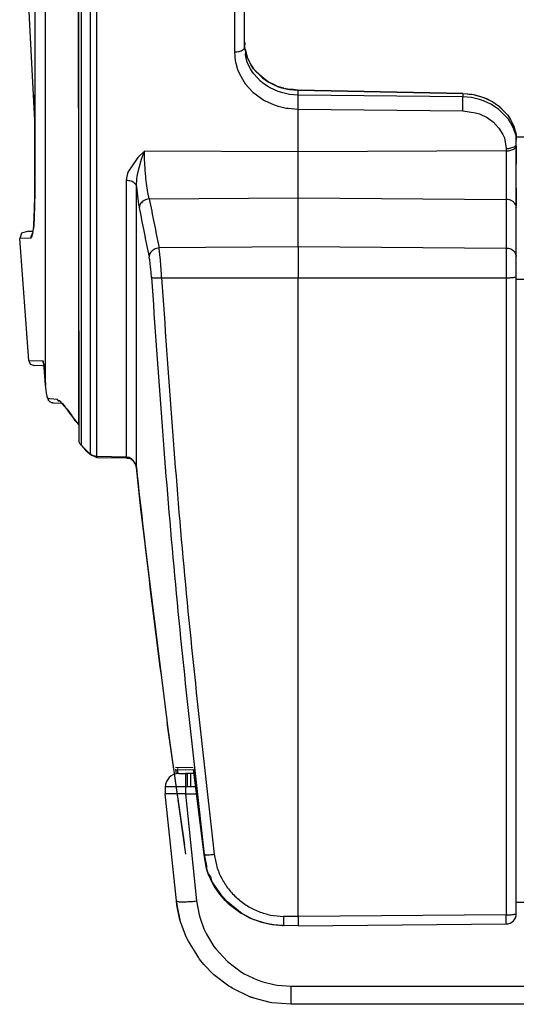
# Model space of a CAD drawing. Header units: millimetres. Extents: x -1041 to -481, y -163 to 556.
# Tile 1 of 36: x -989 to -915, y -163 to -18. Entities that reach past the tile are written whole.
import ezdxf

# ---------------------------------------------------------------- set-up
doc = ezdxf.new("R2010")
doc.units = ezdxf.units.MM

# ---------------------------------------------------------------- blocks, each defined once
blk = doc.blocks.new('Abdeckblech__22', base_point=(-988.26, -33.21))
at = {"color": 7, "linetype": 'Continuous'}
for p, q in [((-987.14, -18.67), (-987.73, -4.54)), ((-986.4, -32.79), (-987.14, -18.67)), ((-986.38, -33.21), (-986.4, -32.79))]:
    blk.add_line(p, q, dxfattribs=at)
blk = doc.blocks.new('Rueckteil__23', base_point=(-988.63, -151.41))
at = {"color": 1, "linetype": 'Continuous'}
for p, q in [((-984.82, -71.74), (-984.82, 10.6)), ((-979.98, 10.6), (-979.98, -77.52)), ((-979.55, -80.67), (-979.55, 10.6)), ((-978.23, 10.62), (-978.23, -81.92)), ((-977.25, -82.27), (-977.25, 10.59)), ((-957, 9.9), (-957, -22.65)), ((-957, -22.65), (-956.89, -23.97)), ((-955.39, -23.08), (-955.34, -22.63)), ((-955.34, -23.36), (-955.39, -23.08)), ((-956.89, -23.97), (-956.85, -24.15)), ((-956.85, -24.15), (-956.82, -24.31)), ((-956.82, -24.31), (-956.55, -25.25)), ((-955.11, -24.15), (-955.34, -23.36)), ((-954.88, -24.69), (-955.11, -24.15)), ((-954.65, -24.42), (-954.53, -24.61)), ((-954.53, -24.61), (-954.34, -24.92)), ((-956.55, -25.25), (-956.28, -25.9)), ((-956.28, -25.9), (-955.64, -27.03)), ((-954.65, -25.15), (-954.88, -24.69)), ((-954.34, -25.64), (-954.65, -25.15)), ((-954.34, -24.92), (-954.17, -25.15)), ((-954.15, -25.91), (-954.34, -25.64)), ((-954.17, -25.15), (-952.88, -26.49)), ((-953.16, -26.97), (-954.15, -25.91)), ((-955.64, -27.03), (-955.41, -27.35)), ((-955.41, -27.35), (-954.28, -28.58)), ((-952.88, -27.21), (-953.16, -26.97)), ((-952.88, -26.49), (-952.01, -27.09)), ((-951.95, -27.84), (-952.88, -27.21)), ((-952.01, -27.09), (-951.75, -27.24)), ((-951.75, -27.24), (-950.65, -27.75)), ((-954.28, -28.58), (-952.8, -29.67)), ((-951.75, -27.96), (-951.95, -27.84)), ((-950.57, -28.49), (-951.75, -27.96)), ((-950.65, -27.75), (-950.38, -27.85)), ((-950.38, -28.56), (-950.57, -28.49)), ((-950.38, -27.85), (-950.08, -27.94)), ((-950.08, -28.66), (-950.38, -28.56)), ((-950.08, -27.94), (-949.18, -28.16)), ((-949.07, -28.9), (-950.08, -28.66)), ((-949.18, -28.16), (-948.87, -28.22)), ((-948.87, -28.93), (-949.07, -28.9)), ((-948.87, -28.22), (-947.63, -28.32)), ((-947.63, -29.04), (-948.87, -28.93)), ((-947.63, -29.04), (-947.63, -28.32)), ((-947.63, -28.32), (-923.35, -28.8)), ((-923.35, -28.8), (-923.35, -29.3)), ((-923.35, -28.8), (-922.11, -28.91)), ((-922.11, -28.91), (-921.8, -28.96)), ((-921.8, -28.96), (-920.9, -29.18)), ((-952.8, -29.67), (-952.56, -29.81)), ((-952.56, -29.81), (-951.16, -30.45)), ((-951.16, -30.45), (-950.56, -30.65)), ((-923.35, -29.3), (-947.63, -29.04)), ((-947.61, -29.32), (-947.63, -29.04)), ((-947.63, -31.1), (-947.61, -29.76)), ((-947.61, -29.76), (-947.61, -29.32)), ((-922.11, -29.4), (-923.35, -29.3)), ((-920.9, -29.66), (-922.11, -29.4)), ((-920.9, -29.18), (-920.6, -29.27)), ((-920.6, -29.75), (-920.9, -29.66)), ((-920.6, -29.27), (-920.32, -29.37)), ((-920.32, -29.85), (-920.6, -29.75)), ((-920.32, -29.37), (-919.22, -29.88)), ((-919.22, -30.34), (-920.32, -29.85)), ((-919.22, -29.88), (-918.96, -30.02)), ((-918.1, -31.08), (-919.22, -30.34)), ((-918.96, -30.02), (-918.1, -30.62)), ((-950.56, -30.65), (-949.39, -30.93)), ((-949.39, -30.93), (-949.11, -30.97)), ((-949.11, -30.97), (-947.63, -31.1)), ((-947.63, -37.4), (-947.63, -31.1)), ((-947.63, -31.1), (-923.36, -31.36)), ((-923.36, -31.36), (-921.49, -31.62)), ((-921.49, -31.62), (-920.9, -31.81)), ((-920.9, -31.81), (-919.79, -32.34)), ((-918.1, -30.62), (-916.8, -31.92)), ((-916.64, -32.59), (-918.1, -31.08)), ((-919.79, -32.34), (-918.84, -33.03)), ((-918.84, -33.03), (-918.04, -33.88)), ((-916.8, -31.92), (-916.64, -32.15)), ((-916.64, -32.15), (-916.33, -32.63)), ((-916.33, -33.07), (-916.64, -32.59)), ((-916.08, -33.53), (-916.33, -33.07)), ((-918.04, -33.88), (-917.46, -34.82)), ((-915.87, -34.03), (-916.08, -33.53)), ((-915.52, -35.03), (-915.87, -34.03)), ((-917.46, -34.82), (-917.25, -35.34)), ((-917.25, -35.34), (-916.98, -36.91)), ((-915.52, -35.47), (-915.52, -35.03)), ((-970.27, -37.29), (-971.25, -38.24)), ((-970.68, -38.46), (-970.27, -37.29)), ((-947.63, -37.4), (-970.27, -37.29)), ((-970.23, -38.64), (-970.27, -37.29)), ((-916.98, -37.26), (-947.63, -37.4)), ((-947.63, -44.17), (-947.63, -37.4)), ((-916.98, -36.91), (-916.98, -37.26)), ((-916.98, -37.26), (-916.98, -44.39)), ((-971.25, -38.24), (-972.7, -40.4)), ((-971.05, -39.72), (-970.68, -38.46)), ((-970.22, -38.97), (-970.23, -38.64)), ((-970.14, -40.11), (-970.22, -38.97)), ((-972.7, -40.4), (-972.87, -41)), ((-971.34, -41.04), (-971.14, -40.09)), ((-971.14, -40.09), (-971.05, -39.72)), ((-970.06, -41.06), (-970.14, -40.11)), ((-972.87, -41), (-972.93, -41.62)), ((-972.93, -41.62), (-972.93, -82.35)), ((-971.45, -42.38), (-971.39, -41.33)), ((-971.39, -41.33), (-971.34, -41.04)), ((-970.03, -41.28), (-970.06, -41.06)), ((-969.94, -42.03), (-970.03, -41.28)), ((-969.74, -43.37), (-969.94, -42.03)), ((-971.45, -83.91), (-971.45, -42.38)), ((-969.54, -44.33), (-969.74, -43.37)), ((-969.54, -44.33), (-947.63, -44.17)), ((-947.63, -51.39), (-947.63, -44.17)), ((-947.63, -44.17), (-916.98, -44.39)), ((-916.98, -44.39), (-916.98, -51.61)), ((-986.98, -50.11), (-988.63, -50.14)), ((-947.63, -51.39), (-968.09, -51.54)), ((-968.08, -51.67), (-968.09, -51.54)), ((-967.9, -53.35), (-968.08, -51.67)), ((-947.63, -51.39), (-947.63, -55.96)), ((-916.98, -51.61), (-947.63, -51.39)), ((-916.98, -51.61), (-916.98, -55.93)), ((-967.76, -55.44), (-967.9, -53.35)), ((-967.74, -55.94), (-967.76, -55.44)), ((-967.74, -55.94), (-947.63, -55.96)), ((-947.63, -55.96), (-916.98, -55.93)), ((-947.63, -150.06), (-947.63, -55.96)), ((-916.98, -55.93), (-916.98, -149.8)), ((-987.3, -68.15), (-985.19, -68.19)), ((-984.56, -73.5), (-984.6, -73.34)), ((-984.2, -73.77), (-984.45, -73.73)), ((-983.61, -73.83), (-984.2, -73.77)), ((-983.08, -73.88), (-983.61, -73.83)), ((-983.02, -74.03), (-983.08, -73.88)), ((-982.71, -74.09), (-983.02, -74.03)), ((-981.66, -75.3), (-982.71, -74.09)), ((-981.37, -75.69), (-981.66, -75.3)), ((-981.06, -76.12), (-981.37, -75.69)), ((-979.98, -77.52), (-981.06, -76.12)), ((-979.86, -77.71), (-979.98, -77.52)), ((-979.74, -80.44), (-979.85, -80.18)), ((-979.55, -80.67), (-979.74, -80.44)), ((-978.23, -81.92), (-979.55, -80.67)), ((-978.01, -82.07), (-978.23, -81.92)), ((-977.66, -82.21), (-978.01, -82.07)), ((-977.52, -82.24), (-977.66, -82.21)), ((-977.25, -82.27), (-977.52, -82.24)), ((-972.93, -82.35), (-977.25, -82.27)), ((-972.5, -82.44), (-972.93, -82.35)), ((-972.36, -82.5), (-972.5, -82.44)), ((-972.12, -82.65), (-972.36, -82.5)), ((-971.9, -82.86), (-972.12, -82.65)), ((-971.58, -83.38), (-971.9, -82.86)), ((-971.45, -83.91), (-971.58, -83.38)), ((-964.33, -139.52), (-966.89, -121.53)), ((-965.68, -128.36), (-965.59, -129.03)), ((-965.37, -128.44), (-963.02, -128.4)), ((-965.29, -128.99), (-965.37, -128.44)), ((-961.44, -140.92), (-963.02, -128.4)), ((-961.44, -140.92), (-961.11, -142.59)), ((-961.11, -142.59), (-961.12, -143)), ((-961.12, -143), (-960.85, -143.77)), ((-960.85, -143.77), (-960.55, -144.2)), ((-960.55, -144.2), (-960.31, -144.96)), ((-960.31, -144.96), (-959.29, -146.42)), ((-959.29, -146.42), (-959.04, -146.76)), ((-959.04, -146.76), (-958.22, -147.7)), ((-958.22, -147.7), (-955.88, -149.59)), ((-955.88, -149.59), (-955.52, -149.81)), ((-955.52, -149.81), (-954.37, -150.38)), ((-954.37, -150.38), (-953.97, -150.55)), ((-953.97, -150.55), (-953.16, -150.83)), ((-953.16, -150.83), (-951.93, -151.14)), ((-947.63, -150.06), (-949.78, -150.03)), ((-916.98, -149.8), (-947.63, -150.06)), ((-947.63, -150.06), (-947.63, -151.41)), ((-951.93, -151.14), (-951.51, -151.22))]:
    blk.add_line(p, q, dxfattribs=at)
at = {"color": 7, "linetype": 'Continuous'}
for p, q in [((-979.86, -80.04), (-979.98, 10.6)), ((-955.5, -22.04), (-955.49, 10.28)), ((-986.38, 8.62), (-986.38, -41.08)), ((-986.38, -41.08), (-986.37, -16.85)), ((-955.5, -22.04), (-955.49, -21.26)), ((-955.49, -21.26), (-955.5, -22.04)), ((-955.39, -22.36), (-955.5, -22.04)), ((-955.34, -22.63), (-955.5, -22.04)), ((-955.5, -22.04), (-955.39, -22.36)), ((-955.34, -22.63), (-955.39, -22.36)), ((-955.39, -22.36), (-955.34, -22.63)), ((-955.28, -22.82), (-955.34, -22.63)), ((-955.34, -22.63), (-955.28, -22.82)), ((-955.11, -23.43), (-955.28, -22.82)), ((-955.28, -22.82), (-955.11, -23.43)), ((-954.89, -23.95), (-955.11, -23.43)), ((-955.11, -23.43), (-954.89, -23.95)), ((-954.65, -24.42), (-954.89, -23.95)), ((-954.89, -23.95), (-954.65, -24.42)), ((-954.53, -24.61), (-954.65, -24.42)), ((-954.34, -24.92), (-954.53, -24.61)), ((-954.17, -25.15), (-954.34, -24.92)), ((-953.78, -25.58), (-954.17, -25.15)), ((-952.61, -26.65), (-953.78, -25.58)), ((-952.44, -26.78), (-952.61, -26.65)), ((-952.01, -27.09), (-952.44, -26.78)), ((-951.12, -27.52), (-952.01, -27.09)), ((-950.65, -27.75), (-951.12, -27.52)), ((-949.73, -27.99), (-950.65, -27.75)), ((-949.18, -28.16), (-949.51, -28.06)), ((-948.55, -28.2), (-949.18, -28.16)), ((-948.35, -28.22), (-948.55, -28.2)), ((-947.63, -28.32), (-948.35, -28.22)), ((-923.35, -28.8), (-947.63, -28.32)), ((-923.35, -28.8), (-922.64, -28.84)), ((-922.64, -28.84), (-922.44, -28.87)), ((-922.44, -28.87), (-921.8, -28.96)), ((-921.8, -28.96), (-921.49, -29.02)), ((-921.49, -29.02), (-920.6, -29.27)), ((-920.32, -29.37), (-919.9, -29.55)), ((-919.9, -29.55), (-919.22, -29.88)), ((-918.96, -30.02), (-918.59, -30.27)), ((-918.59, -30.27), (-917.97, -30.73)), ((-917.97, -30.73), (-917.26, -31.45)), ((-917.26, -31.45), (-916.8, -31.92)), ((-986.38, -34.76), (-986.38, -33.21)), ((-916.8, -31.92), (-916.52, -32.35)), ((-916.52, -32.35), (-916.33, -32.63)), ((-916.33, -32.63), (-916.08, -33.09)), ((-916.33, -32.63), (-916.08, -33.09)), ((-916.08, -33.09), (-915.94, -33.44)), ((-916.08, -33.09), (-915.87, -33.59)), ((-986.38, -41.08), (-986.38, -34.76)), ((-986.37, -33.71), (-986.37, -33.37)), ((-986.37, -34.12), (-986.37, -33.71)), ((-986.37, -35.8), (-986.37, -34.12)), ((-915.94, -33.44), (-915.84, -33.74)), ((-915.87, -33.59), (-915.64, -34.35)), ((-915.84, -33.74), (-915.64, -34.35)), ((-915.64, -34.35), (-915.58, -34.61)), ((-915.64, -34.35), (-915.58, -34.61)), ((-915.58, -34.61), (-915.52, -35.03)), ((-915.58, -34.61), (-915.52, -35.03)), ((-986.37, -36.16), (-986.37, -35.8)), ((-986.37, -38.74), (-986.37, -36.16)), ((-915.52, -35.03), (-915.49, -35.65)), ((-915.52, -35.03), (-915.49, -35.65)), ((-915.49, -36.1), (-915.52, -35.47)), ((-915.5, -36.55), (-915.49, -36.1)), ((-915.49, -36.1), (-915.49, -35.65)), ((-915.5, -36.55), (-915.49, -37.54)), ((-915.49, -37.54), (-915.5, -36.55)), ((-915.49, -37.54), (-915.49, -39.22)), ((-915.49, -39.22), (-915.49, -37.54)), ((-986.37, -39.52), (-986.37, -38.74)), ((-986.37, -40.7), (-986.37, -39.52)), ((-915.49, -40.13), (-915.49, -39.22)), ((-915.49, -41.04), (-915.49, -40.13)), ((-986.38, -41.08), (-986.37, -40.7)), ((-986.35, -41.27), (-986.38, -41.08)), ((-986.35, -42.22), (-986.35, -41.27)), ((-915.49, -42.72), (-915.49, -41.04)), ((-915.49, -42.72), (-915.49, -41.04)), ((-986.36, -43.69), (-986.35, -42.22)), ((-915.49, -42.72), (-915.49, -45.34)), ((-915.49, -44.91), (-915.49, -42.72)), ((-986.41, -45.79), (-986.38, -44.82)), ((-986.38, -44.82), (-986.36, -43.91)), ((-986.36, -43.91), (-986.36, -43.69)), ((-915.49, -45.34), (-915.49, -44.91)), ((-986.46, -47.01), (-986.43, -46.35)), ((-986.43, -46.35), (-986.41, -45.99)), ((-986.41, -45.99), (-986.41, -45.79)), ((-915.6, -45.14), (-915.49, -45.6)), ((-915.49, -45.6), (-915.49, -45.34)), ((-915.49, -52.82), (-915.49, -45.6)), ((-986.52, -48.02), (-986.46, -47.2)), ((-986.46, -47.2), (-986.46, -47.01)), ((-987.33, -49.06), (-988.35, -49.37)), ((-987.33, -49.06), (-986.65, -49.05)), ((-986.65, -49.05), (-986.58, -48.8)), ((-986.58, -48.8), (-986.56, -48.61)), ((-986.56, -48.61), (-986.52, -48.19)), ((-986.52, -48.19), (-986.52, -48.02)), ((-988.35, -49.37), (-988.63, -50.14)), ((-987.3, -68.15), (-988.63, -50.14)), ((-986.8, -49.44), (-986.66, -49.36)), ((-915.5, -52.65), (-915.49, -52.82)), ((-915.49, -55.44), (-915.49, -52.82)), ((-915.49, -55.58), (-915.49, -55.44)), ((-915.49, -55.78), (-915.49, -55.58)), ((-915.49, -55.78), (-915.49, -55.58)), ((-915.49, -149.64), (-915.49, -55.78)), ((-987.3, -68.15), (-987.07, -68.65)), ((-987.07, -68.65), (-986.51, -68.89)), ((-985.25, -68.91), (-986.51, -68.89)), ((-985.05, -68.97), (-985.25, -68.91)), ((-985.16, -68.38), (-985.1, -68.62)), ((-985.1, -68.62), (-985.05, -68.97)), ((-985.05, -68.97), (-985.03, -69.15)), ((-985.03, -69.15), (-984.99, -69.61)), ((-984.99, -69.61), (-984.98, -69.79)), ((-984.82, -71.74), (-984.98, -69.79)), ((-984.75, -72.47), (-984.82, -71.74)), ((-984.68, -72.94), (-984.75, -72.47)), ((-984.68, -72.94), (-984.75, -72.47)), ((-984.64, -73.16), (-984.68, -72.94)), ((-984.64, -73.16), (-984.68, -72.94)), ((-984.6, -73.34), (-984.64, -73.16)), ((-984.6, -73.34), (-984.64, -73.16)), ((-984.56, -73.5), (-984.6, -73.34)), ((-984.45, -73.73), (-984.56, -73.5)), ((-984.35, -74.01), (-984.42, -73.87)), ((-983.9, -74.36), (-984.18, -74.2)), ((-983.68, -74.38), (-983.9, -74.36)), ((-983.68, -74.38), (-982.36, -74.41)), ((-982.36, -74.41), (-981.87, -75.06)), ((-981.87, -75.06), (-981.66, -75.3)), ((-981.66, -75.3), (-981.06, -76.12)), ((-981.06, -76.12), (-980.49, -76.98)), ((-980.49, -76.98), (-979.98, -77.52)), ((-979.98, -77.52), (-979.86, -77.71)), ((-979.85, -80.18), (-979.86, -80.04)), ((-979.85, -80.18), (-979.86, -80.04)), ((-979.74, -80.44), (-979.85, -80.18)), ((-979.55, -80.67), (-979.74, -80.44)), ((-979.55, -80.67), (-978.96, -81.35)), ((-978.96, -81.35), (-978.23, -81.92)), ((-978.23, -81.92), (-978.01, -82.07)), ((-978.01, -82.07), (-977.66, -82.21)), ((-977.66, -82.21), (-977.26, -82.41)), ((-977.26, -82.41), (-972.94, -82.49)), ((-972.94, -82.49), (-972.53, -82.58)), ((-972.78, -82.51), (-972.36, -82.5)), ((-972.36, -82.5), (-971.9, -82.86)), ((-971.87, -82.99), (-971.58, -83.38)), ((-971.58, -83.38), (-971.45, -83.91)), ((-970.77, -89.97), (-971.45, -83.91)), ((-967.13, -119.58), (-970.77, -89.97)), ((-969.03, -104.78), (-968.77, -106.76)), ((-966.92, -121.08), (-967.13, -119.58)), ((-966.84, -121.67), (-966.92, -121.08)), ((-964.14, -140.88), (-966.84, -121.67)), ((-963.1, -128.14), (-965.67, -128.1)), ((-963.02, -128.4), (-961.44, -140.92)), ((-961.19, -142.75), (-961.44, -140.92)), ((-961.12, -143), (-961.19, -142.75)), ((-960.85, -143.77), (-961.12, -143)), ((-960.54, -144.51), (-960.85, -143.77)), ((-960.31, -144.96), (-960.54, -144.51)), ((-959.98, -145.57), (-960.31, -144.96)), ((-959.31, -146.56), (-959.98, -145.57)), ((-959.17, -146.75), (-959.31, -146.56)), ((-958.35, -147.7), (-959.17, -146.75)), ((-957.71, -148.32), (-958.35, -147.7)), ((-956.02, -149.59), (-957.71, -148.32)), ((-955.79, -149.72), (-956.02, -149.59)), ((-954.72, -150.28), (-955.79, -149.72)), ((-954.51, -150.37), (-954.72, -150.28)), ((-954.11, -150.54), (-954.51, -150.37)), ((-952.47, -151.05), (-954.11, -150.54)), ((-952.07, -151.14), (-952.47, -151.05)), ((-951.22, -151.28), (-952.07, -151.14)), ((-951.51, -151.22), (-949.79, -151.37)), ((-949.93, -151.37), (-951.22, -151.28)), ((-949.93, -151.37), (-949.79, -151.37)), ((-947.63, -151.41), (-949.79, -151.37)), ((-947.63, -151.41), (-916.98, -151.14))]:
    blk.add_line(p, q, dxfattribs=at)
blk.add_arc((-916.99, -149.64), 1.5, 270.5, 0, dxfattribs=at)
at = {"color": 1, "linetype": 'Continuous'}
for points in [[(-957, -22.65), (-956.64, -22.64), (-956.29, -22.58), (-955.99, -22.48), (-955.75, -22.36), (-955.61, -22.25), (-955.5, -22.04)], [(-923.36, -31.36), (-923.36, -31), (-923.35, -30.61), (-923.35, -30.22), (-923.35, -29.85), (-923.35, -29.54), (-923.35, -29.3)], [(-916.98, -36.91), (-916.61, -36.89), (-916.28, -36.82), (-915.97, -36.71), (-915.69, -36.61), (-915.53, -36.41), (-915.49, -36.1)], [(-916.98, -37.26), (-916.62, -37.23), (-916.29, -37.16), (-916, -37.05), (-915.76, -36.91), (-915.63, -36.79), (-915.5, -36.55)], [(-971.45, -42.38), (-971.53, -42.18), (-971.7, -41.99), (-971.94, -41.84), (-972.23, -41.72), (-972.57, -41.64), (-972.93, -41.62)], [(-971.45, -42.38), (-971.35, -43.33), (-971.25, -44.2), (-971.14, -44.98), (-971.02, -45.64)], [(-969.54, -44.33), (-969.93, -44.4), (-970.28, -44.54), (-970.59, -44.76), (-970.82, -45.02), (-970.97, -45.32), (-971.02, -45.64)], [(-969.54, -44.33), (-968.83, -47.93), (-968.09, -51.54)], [(-915.6, -45.14), (-915.83, -44.84), (-916.15, -44.6), (-916.54, -44.44), (-916.98, -44.39)], [(-971.02, -45.64), (-970.31, -49.25), (-969.57, -52.86)], [(-986.66, -49.36), (-986.79, -49.46), (-986.88, -49.64), (-986.97, -49.89), (-986.98, -50.11)], [(-986.98, -50.11), (-986.89, -49.96), (-986.79, -49.82)], [(-968.09, -51.54), (-968.48, -51.61), (-968.83, -51.76), (-969.14, -51.97), (-969.37, -52.24), (-969.52, -52.54), (-969.57, -52.86)], [(-915.5, -52.65), (-915.6, -52.37), (-915.76, -52.12), (-916, -51.91), (-916.29, -51.75), (-916.62, -51.65), (-916.98, -51.61)], [(-969.22, -55.89), (-969.28, -55.02), (-969.37, -54.19), (-969.46, -53.45), (-969.57, -52.86)], [(-969.22, -55.89), (-969.19, -55.9), (-969.03, -55.93), (-968.74, -55.96), (-968.44, -55.97), (-968.1, -55.96), (-967.74, -55.94)], [(-969.22, -55.89), (-965.95, -98.46), (-961.44, -140.92)], [(-967.74, -55.94), (-964.47, -98.47), (-959.97, -140.88)], [(-916.98, -55.93), (-916.62, -55.93), (-916.29, -55.92), (-916, -55.89), (-915.76, -55.87), (-915.57, -55.81), (-915.49, -55.78)], [(-985.16, -68.38), (-985.17, -68.28), (-985.19, -68.19)], [(-985.19, -68.19), (-985.17, -68.28), (-985.16, -68.38)], [(-984.45, -73.73), (-984.39, -73.92), (-984.35, -74.01)], [(-983.08, -73.88), (-982.98, -74.08), (-982.93, -74.17)], [(-977.26, -82.41), (-977.26, -82.39), (-977.25, -82.27)], [(-972.94, -82.49), (-972.93, -82.37), (-972.93, -82.35)], [(-971.45, -83.91), (-969.3, -102.73), (-966.89, -121.53)], [(-965.37, -128.44), (-965.37, -128.42), (-965.36, -128.33), (-965.36, -128.24), (-965.36, -128.22)], [(-961.44, -140.92), (-961.42, -140.92), (-961.25, -140.94), (-960.97, -140.96), (-960.66, -140.95), (-960.33, -140.92), (-959.97, -140.88)], [(-959.97, -140.88), (-959.59, -142.7), (-958.88, -144.43), (-957.87, -145.99), (-956.6, -147.36), (-955.1, -148.48), (-953.43, -149.31), (-951.64, -149.83), (-949.78, -150.03)], [(-949.78, -150.03), (-949.78, -150.38), (-949.79, -150.71), (-949.79, -150.99), (-949.79, -151.22), (-949.79, -151.35), (-949.79, -151.37)], [(-916.98, -149.8), (-916.59, -149.79), (-916.23, -149.78), (-915.92, -149.75), (-915.65, -149.69), (-915.51, -149.65), (-915.49, -149.64)], [(-916.98, -151.14), (-916.97, -150.84), (-916.97, -150.54), (-916.97, -150.19), (-916.98, -149.8)]]:
    blk.add_spline(points, degree=3, dxfattribs=at)
at = {"color": 7, "linetype": 'Continuous'}
for points in [[(-986.79, -49.82), (-986.62, -48.74), (-986.49, -46.89), (-986.41, -44.31), (-986.38, -41.08)], [(-984.98, -69.79), (-985.01, -69.38), (-985.05, -68.98), (-985.09, -68.71), (-985.16, -68.38)], [(-985.03, -69.15), (-985.04, -69.06), (-985.05, -68.97)], [(-984.99, -69.61), (-984.99, -69.59), (-985.01, -69.44)], [(-984.98, -69.79), (-984.9, -70.77), (-984.82, -71.74)], [(-984.35, -74.01), (-984.19, -74.19), (-984.04, -74.28), (-983.81, -74.36), (-983.68, -74.38)]]:
    blk.add_spline(points, degree=3, dxfattribs=at)
blk = doc.blocks.new('Rueckteil-kpl___24', base_point=(-988.63, -151.41))
for name, p in [('Rueckteil__23', (-988.63, -151.41)), ('Abdeckblech__22', (-988.26, -33.21))]:
    blk.add_blockref(name, p)
blk = doc.blocks.new('Seitenteil_rechts__25', base_point=(-954.73, -147.98))
at = {"color": 1, "linetype": 'Continuous'}
for p, q in [((-854.55, -35.24), (-915.51, -35.24)), ((-915.49, -56.13), (-860.77, -56.13))]:
    blk.add_line(p, q, dxfattribs=at)
blk = doc.blocks.new('Seitenteil-rechts-kpl___26', base_point=(-954.73, -147.98))
blk.add_blockref('Seitenteil_rechts__25', (-954.73, -147.98))
blk = doc.blocks.new('Gehaeuse_kpl__68', base_point=(-955.49, -151.96))
blk.add_blockref('Seitenteil-rechts-kpl___26', (-954.73, -147.98))
blk = doc.blocks.new('Fuss_4__91', base_point=(-967.21, -162.98))
at = {"color": 7, "linetype": 'Continuous'}
for p, q in [((-965.19, -128.98), (-964.23, -128.98)), ((-963.81, -128.98), (-964.23, -128.98)), ((-964.23, -128.98), (-963.96, -128.98)), ((-963.81, -128.98), (-963.96, -128.98)), ((-963.49, -128.98), (-963.81, -128.98)), ((-962.95, -128.98), (-963.49, -128.98)), ((-967.19, -130.95), (-967.21, -131.98)), ((-965.55, -147.76), (-967.21, -131.98)), ((-964.23, -131.98), (-962.6, -131.98)), ((-965.55, -147.76), (-965.47, -148.39)), ((-965.47, -148.39), (-965.55, -147.76)), ((-965.47, -148.39), (-965.02, -150.54)), ((-965.02, -150.54), (-965.47, -148.39)), ((-895.86, -147.98), (-915.49, -147.98)), ((-895.86, -147.98), (-892.88, -147.98)), ((-892.88, -147.98), (-893.51, -154.03)), ((-964.95, -150.81), (-965.02, -150.54)), ((-964.11, -153.04), (-964.95, -150.81)), ((-963.98, -153.32), (-964.11, -153.04)), ((-963.79, -153.7), (-963.98, -153.32)), ((-962.27, -156.15), (-963.79, -153.7)), ((-893.61, -154.71), (-893.75, -155.38)), ((-893.61, -154.71), (-893.75, -155.38)), ((-893.51, -154.03), (-893.61, -154.71)), ((-893.51, -154.03), (-893.61, -154.71)), ((-962.13, -156.33), (-962.27, -156.15)), ((-961.5, -157.11), (-962.13, -156.33)), ((-893.87, -155.82), (-894.19, -156.74)), ((-893.75, -155.38), (-893.87, -155.82)), ((-893.75, -155.38), (-893.87, -155.82)), ((-960.02, -158.62), (-961.5, -157.11)), ((-894.54, -157.51), (-895.43, -158.95)), ((-894.54, -157.51), (-895.25, -158.7)), ((-894.27, -156.94), (-894.54, -157.51)), ((-894.19, -156.74), (-894.27, -156.94)), ((-957.83, -160.29), (-960.02, -158.62)), ((-895.43, -158.95), (-896.76, -160.42)), ((-895.25, -158.7), (-895.43, -158.95)), ((-957.53, -160.48), (-957.83, -160.29)), ((-957.33, -160.6), (-957.53, -160.48)), ((-954.73, -161.86), (-957.33, -160.6)), ((-896.76, -160.42), (-897.8, -161.2)), ((-897.03, -160.65), (-897.8, -161.2)), ((-896.76, -160.42), (-897.03, -160.65)), ((-954.73, -161.86), (-954.35, -162)), ((-954.35, -162), (-954.73, -161.86)), ((-954.35, -162), (-954.09, -162.08)), ((-954.09, -162.08), (-954.35, -162)), ((-953.42, -162.3), (-954.09, -162.08)), ((-951.74, -162.7), (-953.42, -162.3)), ((-899.88, -162.32), (-900.87, -162.64)), ((-899.88, -162.32), (-900.69, -162.59)), ((-898.97, -161.92), (-899.88, -162.32)), ((-898.63, -161.74), (-898.97, -161.92)), ((-898.23, -161.51), (-898.63, -161.74)), ((-897.8, -161.2), (-898.23, -161.51)), ((-951.47, -162.75), (-951.74, -162.7)), ((-948.65, -162.98), (-951.47, -162.75)), ((-903.46, -162.98), (-948.65, -162.98)), ((-902.09, -162.89), (-903.46, -162.98)), ((-901.64, -162.82), (-902.09, -162.89)), ((-901.16, -162.72), (-901.64, -162.82)), ((-900.87, -162.64), (-901.16, -162.72)), ((-900.69, -162.59), (-900.87, -162.64))]:
    blk.add_line(p, q, dxfattribs=at)
at = {"color": 1, "linetype": 'Continuous'}
for p, q in [((-964.23, -128.98), (-964.23, -129.56)), ((-963.96, -128.98), (-963.96, -130.95)), ((-963.49, -128.98), (-963.49, -130.95)), ((-964.23, -129.56), (-964.23, -130.95)), ((-966.99, -131.98), (-967.21, -131.98)), ((-964.23, -130.95), (-967.19, -130.95)), ((-966.34, -131.98), (-966.99, -131.98)), ((-965.36, -131.98), (-966.34, -131.98)), ((-964.23, -131.98), (-965.36, -131.98)), ((-963.96, -130.95), (-964.23, -130.95)), ((-964.23, -130.95), (-964.23, -131.98)), ((-964.23, -131.98), (-962.57, -147.76)), ((-963.49, -130.95), (-963.96, -130.95)), ((-962.72, -130.95), (-963.49, -130.95)), ((-962.57, -147.76), (-962.2, -149.8)), ((-896.49, -154.03), (-895.86, -147.98)), ((-962.2, -149.8), (-962.07, -150.27)), ((-962.07, -150.27), (-961.5, -151.85)), ((-961.5, -151.85), (-961.12, -152.64)), ((-961.12, -152.64), (-960.03, -154.45)), ((-960.03, -154.45), (-959.75, -154.82)), ((-959.75, -154.82), (-958.01, -156.7)), ((-896.74, -155.28), (-896.66, -154.97)), ((-896.66, -154.97), (-896.49, -154.03)), ((-897.71, -157.3), (-897.22, -156.47)), ((-897.22, -156.47), (-896.97, -155.93)), ((-896.97, -155.93), (-896.74, -155.28)), ((-958.01, -156.7), (-955.96, -158.24)), ((-898.77, -158.5), (-897.9, -157.56)), ((-897.9, -157.56), (-897.71, -157.3)), ((-955.96, -158.24), (-955.56, -158.47)), ((-955.56, -158.47), (-953.65, -159.37)), ((-953.65, -159.37), (-952.83, -159.66)), ((-900.95, -159.84), (-900.08, -159.43)), ((-900.08, -159.43), (-899.8, -159.27)), ((-899.8, -159.27), (-898.77, -158.5)), ((-952.83, -159.66), (-951.19, -160.06)), ((-951.19, -160.06), (-950.71, -160.14)), ((-950.71, -160.14), (-948.65, -160.3)), ((-948.65, -160.3), (-903.46, -160.3)), ((-948.65, -162.98), (-948.65, -160.3)), ((-903.46, -160.3), (-902.5, -160.23)), ((-903.46, -162.98), (-903.46, -160.3)), ((-902.5, -160.23), (-902.18, -160.18)), ((-902.18, -160.18), (-901.52, -160.02)), ((-901.52, -160.02), (-900.95, -159.84))]:
    blk.add_line(p, q, dxfattribs=at)
at = {"color": 7, "linetype": 'Continuous'}
blk.add_arc((-965.19, -130.98), 2, 89.9998, 178.9995, dxfattribs=at)
at = {"color": 1, "linetype": 'Continuous'}
for points in [[(-965.55, -147.76), (-965.45, -147.81), (-965.14, -147.87), (-964.67, -147.89), (-964.05, -147.87), (-963.34, -147.83), (-962.57, -147.76)], [(-896.49, -154.03), (-895.73, -154.1), (-895.01, -154.14), (-894.4, -154.16), (-893.92, -154.14), (-893.62, -154.08), (-893.51, -154.03)]]:
    blk.add_spline(points, degree=3, dxfattribs=at)
blk = doc.blocks.new('L10-für-dxf-Internet__92', base_point=(-1040.84, -162.98))
for name, p in [('Gehaeuse_kpl__68', (-955.49, -151.96)), ('Rueckteil-kpl___24', (-988.63, -151.41)), ('Fuss_4__91', (-967.21, -162.98))]:
    blk.add_blockref(name, p)
blk = doc.blocks.new('SA_LinksB', base_point=(-811, 178))
blk.add_blockref('L10-für-dxf-Internet__92', (-1040.84, -162.98))

msp = doc.modelspace()

# ---------------------------------------------------------------- block references
msp.add_blockref('SA_LinksB', (-811, 178))

doc.saveas('drawing.dxf')
